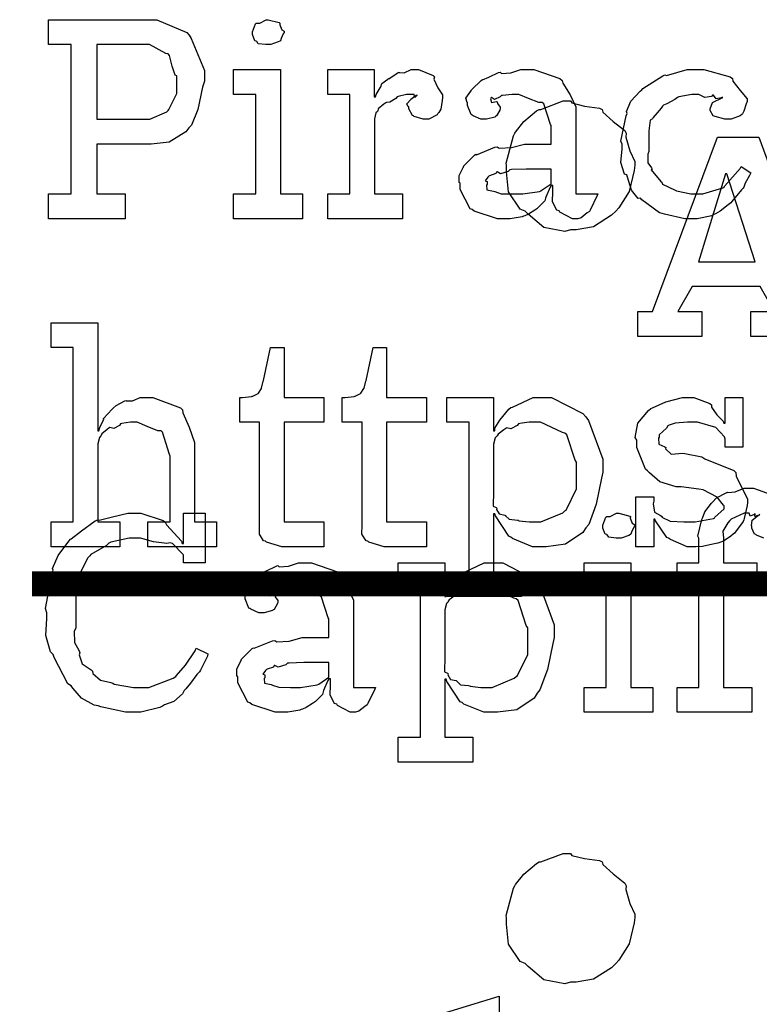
# Model space of a CAD drawing. Extents: x 0 to 8.5, y 0 to 11.
# Tile 53 of 256: x 0.993 to 1.406, y 4.995 to 5.544. Entities that reach past the tile are written whole.
import ezdxf

# ---------------------------------------------------------------- set-up
doc = ezdxf.new("R2010")
doc.units = 0
doc.layers.get('0').update_dxf_attribs({"linetype": 'CONTINUOUS'})

msp = doc.modelspace()

# ---------------------------------------------------------------- linework, layer by layer
at = {"color": 0}
for points in [[(1.00912, 5.44667), (1.0217, 5.44667), (1.0217, 5.53), (1.00912, 5.53), (1.00912, 5.54389), (1.06358, 5.54389), (1.06961, 5.54389), (1.08626, 5.53668), (1.08767, 5.53521), (1.0887, 5.53336), (1.09614, 5.51557), (1.09614, 5.5096), (1.09505, 5.50624), (1.09234, 5.49382), (1.08887, 5.48514), (1.08746, 5.48356), (1.08567, 5.48128), (1.0765, 5.47558), (1.06646, 5.47444), (1.06315, 5.47444), (1.03603, 5.47444), (1.03603, 5.44667), (1.05187, 5.44667), (1.05187, 5.43278), (1.00912, 5.43278), (1.00912, 5.44667)], [(1.13173, 5.53), (1.13032, 5.53), (1.12614, 5.53049), (1.12532, 5.53168), (1.125, 5.53196), (1.12424, 5.53212), (1.12283, 5.5356), (1.12283, 5.53674), (1.12283, 5.53717), (1.12283, 5.53717), (1.12462, 5.54161), (1.125, 5.54194), (1.125, 5.54194), (1.12695, 5.54194), (1.13053, 5.54389), (1.13173, 5.54389), (1.13173, 5.54389), (1.13786, 5.54226), (1.13824, 5.54194), (1.13813, 5.54107), (1.13921, 5.53825), (1.14063, 5.53743), (1.14063, 5.53717), (1.14063, 5.53674), (1.14008, 5.53597), (1.13889, 5.53331), (1.13846, 5.53217), (1.13824, 5.53196), (1.13732, 5.53147), (1.13308, 5.53), (1.13173, 5.53)], [(1.03603, 5.48833), (1.06228, 5.48833), (1.0657, 5.48833), (1.0752, 5.49251), (1.07596, 5.49333), (1.07617, 5.49382), (1.08073, 5.50276), (1.08073, 5.50569), (1.08073, 5.51264), (1.07975, 5.51297), (1.07807, 5.51796), (1.07671, 5.52399), (1.07596, 5.52479), (1.07465, 5.52496), (1.06538, 5.53), (1.06228, 5.53), (1.03603, 5.53), (1.03603, 5.48833)], [(1.11241, 5.44667), (1.12478, 5.44667), (1.12478, 5.50222), (1.11241, 5.50222), (1.11241, 5.51611), (1.13846, 5.51611), (1.13846, 5.44667), (1.15082, 5.44667), (1.15082, 5.43278), (1.11241, 5.43278), (1.11241, 5.44667)], [(1.16493, 5.44667), (1.1773, 5.44667), (1.1773, 5.50222), (1.16493, 5.50222), (1.16493, 5.51611), (1.19076, 5.51611), (1.19076, 5.50092), (1.19162, 5.50092), (1.19162, 5.50092), (1.19195, 5.50211), (1.19412, 5.50592), (1.19444, 5.50635), (1.19444, 5.50635), (1.19515, 5.50836), (1.19835, 5.51079), (1.19878, 5.51112), (1.19906, 5.51085), (1.2041, 5.51438), (1.20464, 5.5146), (1.20464, 5.51449), (1.20757, 5.51421), (1.21137, 5.51611), (1.21267, 5.51611), (1.2156, 5.51611), (1.22363, 5.51269), (1.22439, 5.51199), (1.22412, 5.51064), (1.22624, 5.50597), (1.22895, 5.5019), (1.22895, 5.50049), (1.22873, 5.49886), (1.22792, 5.49393), (1.22678, 5.49214), (1.22635, 5.4916), (1.22591, 5.49078), (1.22135, 5.48833), (1.21983, 5.48833), (1.21804, 5.48833), (1.21311, 5.48996), (1.21267, 5.49029), (1.21218, 5.49046), (1.21007, 5.49408), (1.21007, 5.49528), (1.2098, 5.49528), (1.20893, 5.4969), (1.21115, 5.4994), (1.21137, 5.49962), (1.21132, 5.49962), (1.21126, 5.49962), (1.2143, 5.50174), (1.21463, 5.50179), (1.21463, 5.50201), (1.21452, 5.50163), (1.21354, 5.50049), (1.21305, 5.50222), (1.21289, 5.50222), (1.21229, 5.50222), (1.21094, 5.50222), (1.2105, 5.50222), (1.20877, 5.50222), (1.2041, 5.50114), (1.20356, 5.50092), (1.2028, 5.5), (1.19954, 5.49783), (1.19765, 5.49778), (1.19727, 5.49744), (1.19618, 5.49669), (1.19309, 5.49414), (1.19287, 5.493), (1.19271, 5.49268), (1.19179, 5.49197), (1.19097, 5.48861), (1.19097, 5.48747), (1.19097, 5.44667), (1.2066, 5.44667), (1.2066, 5.43278), (1.16493, 5.43278), (1.16493, 5.44667)], [(1.26438, 5.43278), (1.25966, 5.43278), (1.24664, 5.43712), (1.2455, 5.43799), (1.24425, 5.43847), (1.23877, 5.44922), (1.23877, 5.45275), (1.23823, 5.45301), (1.23817, 5.45692), (1.2404, 5.46143), (1.24072, 5.46208), (1.24061, 5.46218), (1.24669, 5.46837), (1.24745, 5.46881), (1.24794, 5.46858), (1.25814, 5.47271), (1.25939, 5.47293), (1.26052, 5.47217), (1.26736, 5.47254), (1.27468, 5.47444), (1.27718, 5.47444), (1.28955, 5.47444), (1.28955, 5.48486), (1.28923, 5.4854), (1.28537, 5.49696), (1.28456, 5.49767), (1.28272, 5.49767), (1.27691, 5.49994), (1.27154, 5.50222), (1.2698, 5.50222), (1.2678, 5.50222), (1.26237, 5.50168), (1.26177, 5.50157), (1.26112, 5.50082), (1.25798, 5.4994), (1.25624, 5.50043), (1.25591, 5.50028), (1.25591, 5.50006), (1.25564, 5.49972), (1.25618, 5.49778), (1.25906, 5.49832), (1.25939, 5.4981), (1.25955, 5.49718), (1.26112, 5.49511), (1.26112, 5.49442), (1.26085, 5.49343), (1.25895, 5.49018), (1.25852, 5.48986), (1.25808, 5.48947), (1.25353, 5.48833), (1.25201, 5.48833), (1.25038, 5.48833), (1.24593, 5.49035), (1.2455, 5.49072), (1.24495, 5.49094), (1.24289, 5.49599), (1.24289, 5.49767), (1.24273, 5.49767), (1.24186, 5.50011), (1.24468, 5.50407), (1.24506, 5.50461), (1.24533, 5.50499), (1.25049, 5.51004), (1.25114, 5.51047), (1.25114, 5.51042), (1.25483, 5.51178), (1.26015, 5.51438), (1.26112, 5.5146), (1.26183, 5.51383), (1.26704, 5.51421), (1.27268, 5.51611), (1.27458, 5.51611), (1.27984, 5.51611), (1.29432, 5.51107), (1.29563, 5.51004), (1.29606, 5.5084), (1.30008, 5.5019), (1.30322, 5.49533), (1.30322, 5.49311), (1.30322, 5.44667), (1.31559, 5.44667), (1.31516, 5.44575), (1.31131, 5.43761), (1.31082, 5.4369), (1.30962, 5.43608), (1.30621, 5.43332), (1.30442, 5.43278), (1.30387, 5.43278), (1.30138, 5.43278), (1.29443, 5.43658), (1.29389, 5.43733), (1.2927, 5.43772), (1.29026, 5.44233), (1.29042, 5.44803), (1.29042, 5.44993), (1.29042, 5.45144), (1.28955, 5.45144), (1.28901, 5.45047), (1.28662, 5.44488), (1.2863, 5.44428), (1.28597, 5.44282), (1.28201, 5.43886), (1.28152, 5.43842), (1.28038, 5.43772), (1.27696, 5.43549), (1.27485, 5.43457), (1.27414, 5.43431), (1.27327, 5.43392), (1.2666, 5.43278), (1.26438, 5.43278)], [(1.36816, 5.43278), (1.36399, 5.43278), (1.35265, 5.43533), (1.35145, 5.43582), (1.35004, 5.43608), (1.34012, 5.44342), (1.3393, 5.44428), (1.33811, 5.44422), (1.33436, 5.44883), (1.33214, 5.45606), (1.33171, 5.45731), (1.33046, 5.45768), (1.32845, 5.46419), (1.3291, 5.4719), (1.3291, 5.47444), (1.32845, 5.47607), (1.33143, 5.49035), (1.33192, 5.4916), (1.33149, 5.49262), (1.33404, 5.49843), (1.33925, 5.50396), (1.34017, 5.50483), (1.34066, 5.50553), (1.35173, 5.51264), (1.35297, 5.51307), (1.3539, 5.51269), (1.3654, 5.51611), (1.36925, 5.51611), (1.37462, 5.51611), (1.38943, 5.51199), (1.39074, 5.51112), (1.3909, 5.50956), (1.39501, 5.50435), (1.39876, 5.49983), (1.39876, 5.49832), (1.39822, 5.49701), (1.39703, 5.49283), (1.39632, 5.49132), (1.39594, 5.49094), (1.39501, 5.49029), (1.38997, 5.48833), (1.38835, 5.48833), (1.38639, 5.48833), (1.38097, 5.48981), (1.38053, 5.49007), (1.37983, 5.49024), (1.37815, 5.49322), (1.37815, 5.49419), (1.37815, 5.49419), (1.37956, 5.49767), (1.37988, 5.49789), (1.37988, 5.49789), (1.38455, 5.50017), (1.38509, 5.50028), (1.38509, 5.50071), (1.38449, 5.50022), (1.38157, 5.49978), (1.37999, 5.50174), (1.37945, 5.50179), (1.37891, 5.50108), (1.37533, 5.50043), (1.37191, 5.50222), (1.37077, 5.50222), (1.36806, 5.50222), (1.36073, 5.50082), (1.35992, 5.50049), (1.35856, 5.49946), (1.35411, 5.4969), (1.35216, 5.49615), (1.35167, 5.49571), (1.35086, 5.49463), (1.34635, 5.48926), (1.34603, 5.48856), (1.34478, 5.4879), (1.34408, 5.48188), (1.34408, 5.47987), (1.34408, 5.47032), (1.34348, 5.46897), (1.34337, 5.46397), (1.34549, 5.46132), (1.34581, 5.46056), (1.34538, 5.46007), (1.35064, 5.45372), (1.35124, 5.45318), (1.35162, 5.45215), (1.35867, 5.44874), (1.35948, 5.4484), (1.35948, 5.44835), (1.36746, 5.44667), (1.37012, 5.44667), (1.37413, 5.44667), (1.3852, 5.45014), (1.38618, 5.45079), (1.38639, 5.45117), (1.39492, 5.46094), (1.39551, 5.46208), (1.40093, 5.45839), (1.40007, 5.45703), (1.39779, 5.45264), (1.39697, 5.45053), (1.3966, 5.44993), (1.39561, 5.449), (1.39031, 5.44239), (1.38965, 5.44168), (1.38818, 5.44054), (1.38373, 5.43701), (1.38118, 5.4356), (1.38032, 5.43517), (1.37912, 5.43457), (1.37088, 5.43278), (1.36816, 5.43278)], [(1.30035, 5.49854), (1.30111, 5.49744), (1.30805, 5.49567), (1.31646, 5.49457), (1.31793, 5.49376), (1.31831, 5.49229), (1.32406, 5.48708), (1.33057, 5.48199), (1.33138, 5.48053), (1.33116, 5.47835), (1.33344, 5.47065), (1.33615, 5.46474), (1.33615, 5.46272), (1.33588, 5.45979), (1.33312, 5.44814), (1.32726, 5.43892), (1.32552, 5.43712), (1.32324, 5.43479), (1.31321, 5.42839), (1.30355, 5.42671), (1.30035, 5.42671), (1.29715, 5.42578), (1.28548, 5.42796), (1.27669, 5.43539), (1.27496, 5.43712), (1.2723, 5.43826), (1.26573, 5.44792), (1.26454, 5.45904), (1.26454, 5.46272), (1.26449, 5.46386), (1.2685, 5.47911), (1.26931, 5.48053), (1.26964, 5.48122), (1.27436, 5.48703), (1.2813, 5.493), (1.28277, 5.49376), (1.2838, 5.49387), (1.29617, 5.49854), (1.30035, 5.49854)], [(1.33778, 5.38113), (1.34603, 5.38113), (1.38227, 5.47835), (1.40528, 5.47835), (1.44129, 5.38113), (1.44976, 5.38113), (1.44976, 5.36724), (1.40093, 5.36724), (1.40093, 5.38113), (1.41417, 5.38113), (1.40614, 5.39501), (1.36816, 5.39501), (1.36013, 5.38113), (1.37359, 5.38113), (1.37359, 5.36724), (1.33778, 5.36724), (1.33778, 5.38113)], [(1.27024, 5.44667), (1.27365, 5.44667), (1.28293, 5.44814), (1.28391, 5.4484), (1.28385, 5.44857), (1.28955, 5.45236), (1.28955, 5.45361), (1.28955, 5.46056), (1.2787, 5.46056), (1.27566, 5.46056), (1.26736, 5.46024), (1.26655, 5.46013), (1.26546, 5.45925), (1.26118, 5.4579), (1.25939, 5.45899), (1.25895, 5.45882), (1.25857, 5.45801), (1.25505, 5.45687), (1.25483, 5.45665), (1.25423, 5.45606), (1.25266, 5.454), (1.25374, 5.45372), (1.25374, 5.45361), (1.25374, 5.4521), (1.25336, 5.45167), (1.25363, 5.44906), (1.25732, 5.44824), (1.25808, 5.44797), (1.25808, 5.44797), (1.26156, 5.44683), (1.26807, 5.44667), (1.27024, 5.44667)], [(1.37164, 5.4089), (1.40332, 5.4089), (1.38748, 5.45796), (1.38683, 5.45796), (1.37164, 5.4089)], [(1.05707, 5.15756), (1.05203, 5.15756), (1.03841, 5.16064), (1.03689, 5.16124), (1.03461, 5.16162), (1.02745, 5.16553), (1.02273, 5.17111), (1.0217, 5.17231), (1.01997, 5.1735), (1.01232, 5.18821), (1.01172, 5.18989), (1.01015, 5.19125), (1.0076, 5.20036), (1.00825, 5.20996), (1.00825, 5.21311), (1.00754, 5.21539), (1.01112, 5.23508), (1.01172, 5.23676), (1.01134, 5.23768), (1.01449, 5.24511), (1.02045, 5.25299), (1.02148, 5.25412), (1.02186, 5.25424), (1.02745, 5.25874), (1.03516, 5.26438), (1.03668, 5.26497), (1.03738, 5.26476), (1.04487, 5.2665), (1.05333, 5.26867), (1.05621, 5.26867), (1.06071, 5.26867), (1.07302, 5.26454), (1.07422, 5.26367), (1.07503, 5.26215), (1.08339, 5.25293), (1.08377, 5.25174), (1.08442, 5.25174), (1.08442, 5.26867), (1.09657, 5.26867), (1.09657, 5.24089), (1.08442, 5.24089), (1.08442, 5.24522), (1.08431, 5.24561), (1.07823, 5.25174), (1.07704, 5.25217), (1.0752, 5.25168), (1.06771, 5.25271), (1.06038, 5.25478), (1.05794, 5.25478), (1.05414, 5.25478), (1.04384, 5.25244), (1.04275, 5.25196), (1.04156, 5.2506), (1.03277, 5.24556), (1.03212, 5.24479), (1.03109, 5.24371), (1.02658, 5.23503), (1.02626, 5.23394), (1.02507, 5.23258), (1.02322, 5.22683), (1.02431, 5.2226), (1.02431, 5.22114), (1.02431, 5.20443), (1.02344, 5.20281), (1.02355, 5.19656), (1.02626, 5.19179), (1.02669, 5.19075), (1.02615, 5.18967), (1.02799, 5.18463), (1.03288, 5.18132), (1.03364, 5.18056), (1.03391, 5.17914), (1.03809, 5.17557), (1.04384, 5.17426), (1.04492, 5.17383), (1.04574, 5.17324), (1.05648, 5.17144), (1.06011, 5.17144), (1.0651, 5.17144), (1.07872, 5.17654), (1.08008, 5.17751), (1.08051, 5.17806), (1.08561, 5.18386), (1.09098, 5.19179), (1.09158, 5.19336), (1.09809, 5.19011), (1.09777, 5.18892), (1.09386, 5.18099), (1.09332, 5.18012), (1.09196, 5.1786), (1.08827, 5.17383), (1.08572, 5.17057), (1.08485, 5.16971), (1.08388, 5.16792), (1.0791, 5.16351), (1.07389, 5.16168), (1.0727, 5.16103), (1.07123, 5.16015), (1.0606, 5.15756), (1.05707, 5.15756)], [(1.3272, 5.25478), (1.32579, 5.25478), (1.32162, 5.25526), (1.3208, 5.25646), (1.32048, 5.25672), (1.31972, 5.25689), (1.31831, 5.26036), (1.31831, 5.2615), (1.31831, 5.26193), (1.31831, 5.26193), (1.3201, 5.26639), (1.32048, 5.26671), (1.32048, 5.26671), (1.32243, 5.26671), (1.32601, 5.26867), (1.3272, 5.26867), (1.3272, 5.26867), (1.33333, 5.26704), (1.33371, 5.26671), (1.3336, 5.26585), (1.33469, 5.26303), (1.3361, 5.26221), (1.3361, 5.26193), (1.3361, 5.2615), (1.33556, 5.26074), (1.33436, 5.25808), (1.33393, 5.25694), (1.33371, 5.25672), (1.33279, 5.25624), (1.32856, 5.25478), (1.3272, 5.25478)], [(1.14035, 5.15756), (1.13563, 5.15756), (1.12261, 5.16189), (1.12147, 5.16276), (1.12023, 5.16325), (1.11475, 5.17399), (1.11475, 5.17751), (1.1142, 5.17779), (1.11415, 5.18169), (1.11637, 5.18619), (1.1167, 5.18685), (1.11659, 5.18696), (1.12267, 5.19314), (1.12343, 5.19358), (1.12392, 5.19336), (1.13412, 5.19749), (1.13536, 5.19769), (1.1365, 5.19694), (1.14334, 5.19732), (1.15066, 5.19922), (1.15316, 5.19922), (1.16553, 5.19922), (1.16553, 5.20964), (1.1652, 5.21018), (1.16135, 5.22174), (1.16054, 5.22244), (1.15869, 5.22244), (1.15289, 5.22472), (1.14752, 5.227), (1.14578, 5.227), (1.14377, 5.227), (1.13835, 5.22646), (1.13775, 5.22635), (1.1371, 5.22558), (1.13395, 5.22418), (1.13222, 5.22521), (1.13189, 5.22504), (1.13189, 5.22483), (1.13162, 5.2245), (1.13216, 5.22254), (1.13504, 5.2231), (1.13536, 5.22287), (1.13552, 5.22194), (1.1371, 5.21989), (1.1371, 5.21918), (1.13683, 5.21821), (1.13493, 5.21496), (1.13449, 5.21463), (1.13406, 5.21425), (1.1295, 5.21311), (1.12798, 5.21311), (1.12636, 5.21311), (1.12191, 5.21511), (1.12147, 5.2155), (1.12093, 5.21571), (1.11887, 5.22076), (1.11887, 5.22244), (1.11871, 5.22244), (1.11784, 5.22488), (1.12066, 5.22885), (1.12104, 5.22939), (1.12131, 5.22976), (1.12647, 5.23481), (1.12712, 5.23525), (1.12712, 5.23519), (1.13081, 5.23654), (1.13612, 5.23915), (1.1371, 5.23936), (1.1378, 5.23861), (1.14301, 5.23899), (1.14865, 5.24089), (1.15055, 5.24089), (1.15582, 5.24089), (1.1703, 5.23583), (1.1716, 5.23481), (1.17204, 5.23318), (1.17605, 5.22667), (1.1792, 5.22011), (1.1792, 5.21789), (1.1792, 5.17144), (1.19157, 5.17144), (1.19113, 5.17051), (1.18728, 5.16238), (1.18679, 5.16168), (1.1856, 5.16086), (1.18218, 5.1581), (1.18039, 5.15756), (1.17985, 5.15756), (1.17735, 5.15756), (1.17041, 5.16135), (1.16987, 5.16211), (1.16867, 5.16249), (1.16623, 5.1671), (1.1664, 5.17279), (1.1664, 5.17469), (1.1664, 5.17622), (1.16553, 5.17622), (1.16498, 5.17524), (1.1626, 5.16965), (1.16227, 5.16906), (1.16195, 5.16758), (1.15799, 5.16363), (1.1575, 5.16319), (1.15636, 5.16249), (1.15294, 5.16026), (1.15082, 5.15935), (1.15012, 5.15907), (1.14925, 5.15869), (1.14258, 5.15756), (1.14035, 5.15756)], [(1.20421, 5.14367), (1.21658, 5.14367), (1.21658, 5.227), (1.20421, 5.227), (1.20421, 5.24089), (1.23025, 5.24089), (1.23025, 5.22222), (1.2309, 5.22222), (1.2309, 5.22374), (1.23378, 5.22814), (1.23877, 5.23438), (1.2398, 5.23525), (1.24072, 5.23551), (1.25223, 5.24089), (1.25608, 5.24089), (1.26248, 5.24089), (1.28006, 5.23188), (1.28168, 5.23004), (1.2832, 5.22803), (1.29123, 5.20643), (1.29123, 5.19922), (1.29037, 5.19586), (1.28749, 5.18137), (1.28326, 5.17003), (1.28168, 5.16818), (1.28, 5.16553), (1.27034, 5.1589), (1.2596, 5.15756), (1.25608, 5.15756), (1.25201, 5.15756), (1.24083, 5.16211), (1.2398, 5.16297), (1.23872, 5.16347), (1.23134, 5.17475), (1.2309, 5.176), (1.23025, 5.176), (1.23025, 5.14367), (1.24588, 5.14367), (1.24588, 5.12978), (1.20421, 5.12978), (1.20421, 5.14367)], [(1.30789, 5.17144), (1.32026, 5.17144), (1.32026, 5.227), (1.30789, 5.227), (1.30789, 5.24089), (1.33393, 5.24089), (1.33393, 5.17144), (1.3463, 5.17144), (1.3463, 5.15756), (1.30789, 5.15756), (1.30789, 5.17144)], [(1.25217, 5.17144), (1.25662, 5.17144), (1.26888, 5.17654), (1.26997, 5.17751), (1.27078, 5.17806), (1.27648, 5.18989), (1.27648, 5.19379), (1.27648, 5.20464), (1.27566, 5.20589), (1.27105, 5.21994), (1.26997, 5.22092), (1.26866, 5.22131), (1.25629, 5.227), (1.25217, 5.227), (1.25016, 5.227), (1.24479, 5.22629), (1.24414, 5.22613), (1.24333, 5.22521), (1.23975, 5.22342), (1.23747, 5.22379), (1.23698, 5.22353), (1.23589, 5.22271), (1.23269, 5.22026), (1.23215, 5.21946), (1.23199, 5.21918), (1.23112, 5.21832), (1.23025, 5.21474), (1.23025, 5.21354), (1.23025, 5.1849), (1.22993, 5.18381), (1.23003, 5.18012), (1.23172, 5.17947), (1.23199, 5.17904), (1.23182, 5.17839), (1.23334, 5.17589), (1.23644, 5.17524), (1.23698, 5.17492), (1.23693, 5.17486), (1.23893, 5.17296), (1.24349, 5.17247), (1.24414, 5.17231), (1.24436, 5.1721), (1.25022, 5.17144), (1.25217, 5.17144)], [(1.14621, 5.17144), (1.14963, 5.17144), (1.15891, 5.1729), (1.15988, 5.17318), (1.15983, 5.17333), (1.16553, 5.17714), (1.16553, 5.17839), (1.16553, 5.18533), (1.15468, 5.18533), (1.15164, 5.18533), (1.14334, 5.185), (1.14252, 5.1849), (1.14144, 5.18403), (1.13715, 5.18267), (1.13536, 5.18375), (1.13493, 5.1836), (1.13455, 5.18278), (1.13102, 5.18164), (1.13081, 5.18143), (1.13021, 5.18083), (1.12863, 5.17876), (1.12972, 5.1785), (1.12972, 5.17839), (1.12972, 5.17686), (1.12934, 5.17643), (1.12961, 5.17383), (1.1333, 5.17301), (1.13406, 5.17275), (1.13406, 5.17275), (1.13753, 5.1716), (1.14404, 5.17144), (1.14621, 5.17144)], [(1.30035, 5.07883), (1.30111, 5.07775), (1.30805, 5.07596), (1.31646, 5.07487), (1.31793, 5.07406), (1.31831, 5.0726), (1.32406, 5.06739), (1.33057, 5.06228), (1.33138, 5.06082), (1.33116, 5.05865), (1.33344, 5.05094), (1.33615, 5.04503), (1.33615, 5.04303), (1.33588, 5.0401), (1.33312, 5.02843), (1.32726, 5.01921), (1.32552, 5.01742), (1.32324, 5.01508), (1.31321, 5.00868), (1.30355, 5.007), (1.30035, 5.007), (1.29715, 5.00608), (1.28548, 5.00825), (1.27669, 5.01568), (1.27496, 5.01742), (1.2723, 5.01856), (1.26573, 5.02821), (1.26454, 5.03933), (1.26454, 5.04303), (1.26449, 5.04417), (1.2685, 5.0594), (1.26931, 5.06082), (1.26964, 5.06153), (1.27436, 5.06733), (1.2813, 5.07329), (1.28277, 5.07406), (1.2838, 5.07417), (1.29617, 5.07883), (1.30035, 5.07883)], [(1.2149, 4.7909), (1.23638, 4.7909), (1.23638, 4.97146), (1.2149, 4.97146), (1.2149, 4.98535), (1.26047, 4.99924), (1.26047, 4.7909), (1.28196, 4.7909), (1.28196, 4.77701), (1.2149, 4.77701), (1.2149, 4.7909)]]:
    msp.add_lwpolyline(points, close=True, dxfattribs=at)
at = {"color": 152}
for points in [[(1.01052, 5.26378), (1.02289, 5.26378), (1.02289, 5.361), (1.01052, 5.361), (1.01052, 5.37489), (1.03657, 5.37489), (1.03657, 5.31456), (1.03722, 5.31456), (1.03722, 5.31456), (1.03771, 5.31651), (1.03971, 5.32032), (1.04004, 5.32086), (1.03977, 5.32135), (1.04471, 5.32671), (1.04525, 5.32715), (1.04525, 5.32715), (1.04693, 5.32867), (1.0517, 5.33128), (1.05241, 5.33149), (1.05246, 5.33128), (1.05599, 5.33128), (1.06027, 5.33322), (1.06174, 5.33322), (1.06728, 5.33322), (1.08274, 5.32747), (1.08388, 5.32628), (1.08415, 5.32454), (1.08767, 5.31668), (1.0906, 5.30811), (1.0906, 5.30524), (1.0906, 5.26378), (1.10276, 5.26378), (1.10276, 5.24989), (1.06456, 5.24989), (1.06456, 5.26378), (1.07693, 5.26378), (1.07693, 5.30046), (1.07666, 5.30132), (1.07275, 5.31381), (1.07194, 5.31456), (1.07015, 5.31461), (1.06424, 5.317), (1.05859, 5.31933), (1.05675, 5.31933), (1.0549, 5.31933), (1.04997, 5.31863), (1.04937, 5.31847), (1.04872, 5.3176), (1.04557, 5.31592), (1.04335, 5.31635), (1.04286, 5.31608), (1.04188, 5.31526), (1.03895, 5.31282), (1.03847, 5.31201), (1.0383, 5.31174), (1.03749, 5.31082), (1.03657, 5.30729), (1.03657, 5.3061), (1.03657, 5.26378), (1.04894, 5.26378), (1.04894, 5.24989), (1.01052, 5.24989), (1.01052, 5.26378)], [(1.14231, 5.24989), (1.13927, 5.24989), (1.1307, 5.25244), (1.13015, 5.25293), (1.12912, 5.25319), (1.12674, 5.25689), (1.1269, 5.2621), (1.1269, 5.26378), (1.1269, 5.31933), (1.11583, 5.31933), (1.11583, 5.33322), (1.11735, 5.33322), (1.11735, 5.33322), (1.12245, 5.33376), (1.12277, 5.33388), (1.1231, 5.33393), (1.12603, 5.33544), (1.12625, 5.33561), (1.12625, 5.33561), (1.12788, 5.33817), (1.12798, 5.33843), (1.12798, 5.33843), (1.12896, 5.34218), (1.12907, 5.34256), (1.13298, 5.361), (1.14057, 5.361), (1.14057, 5.33322), (1.16271, 5.33322), (1.16271, 5.31933), (1.14057, 5.31933), (1.14057, 5.26378), (1.16271, 5.26378), (1.16271, 5.24989), (1.16173, 5.24989), (1.15951, 5.24989), (1.1588, 5.24989), (1.15755, 5.24989), (1.15473, 5.24989), (1.15381, 5.24989), (1.1524, 5.24989), (1.1492, 5.24989), (1.14817, 5.24989), (1.1467, 5.24989), (1.14339, 5.24989), (1.14231, 5.24989)], [(1.19949, 5.24989), (1.19645, 5.24989), (1.18788, 5.25244), (1.18734, 5.25293), (1.18631, 5.25319), (1.18392, 5.25689), (1.18408, 5.2621), (1.18408, 5.26378), (1.18408, 5.31933), (1.17301, 5.31933), (1.17301, 5.33322), (1.17453, 5.33322), (1.17453, 5.33322), (1.17963, 5.33376), (1.17996, 5.33388), (1.18028, 5.33393), (1.18321, 5.33544), (1.18343, 5.33561), (1.18343, 5.33561), (1.18506, 5.33817), (1.18517, 5.33843), (1.18517, 5.33843), (1.18614, 5.34218), (1.18625, 5.34256), (1.19016, 5.361), (1.19775, 5.361), (1.19775, 5.33322), (1.21989, 5.33322), (1.21989, 5.31933), (1.19775, 5.31933), (1.19775, 5.26378), (1.21989, 5.26378), (1.21989, 5.24989), (1.21891, 5.24989), (1.21669, 5.24989), (1.21598, 5.24989), (1.21473, 5.24989), (1.21191, 5.24989), (1.21099, 5.24989), (1.20958, 5.24989), (1.20638, 5.24989), (1.20535, 5.24989), (1.20388, 5.24989), (1.20057, 5.24989), (1.19949, 5.24989)], [(1.23139, 5.236), (1.24376, 5.236), (1.24376, 5.31933), (1.23139, 5.31933), (1.23139, 5.33322), (1.25743, 5.33322), (1.25743, 5.31456), (1.25808, 5.31456), (1.25808, 5.31608), (1.26096, 5.32047), (1.26595, 5.32671), (1.26698, 5.32758), (1.2679, 5.32785), (1.27941, 5.33322), (1.28326, 5.33322), (1.28966, 5.33322), (1.30724, 5.32422), (1.30887, 5.32238), (1.31038, 5.32036), (1.31841, 5.29878), (1.31841, 5.29156), (1.31755, 5.28819), (1.31467, 5.27371), (1.31044, 5.26237), (1.30887, 5.26053), (1.30718, 5.25786), (1.29753, 5.25125), (1.28678, 5.24989), (1.28326, 5.24989), (1.27919, 5.24989), (1.26801, 5.25444), (1.26698, 5.25532), (1.2659, 5.25581), (1.25852, 5.26708), (1.25808, 5.26833), (1.25743, 5.26833), (1.25743, 5.236), (1.27306, 5.236), (1.27306, 5.22211), (1.23139, 5.22211), (1.23139, 5.236)], [(1.36892, 5.24989), (1.36545, 5.24989), (1.35601, 5.2539), (1.35503, 5.25467), (1.35406, 5.2551), (1.34777, 5.26432), (1.34744, 5.26531), (1.34679, 5.26531), (1.34679, 5.24989), (1.33681, 5.24989), (1.33681, 5.27767), (1.34679, 5.27767), (1.34679, 5.27528), (1.34635, 5.27393), (1.34711, 5.26915), (1.35059, 5.26736), (1.35135, 5.26682), (1.35124, 5.26639), (1.35596, 5.26417), (1.36355, 5.26378), (1.3661, 5.26378), (1.36979, 5.26378), (1.37999, 5.26563), (1.38086, 5.26594), (1.3807, 5.26617), (1.38607, 5.27106), (1.38607, 5.27268), (1.38574, 5.27317), (1.38205, 5.27761), (1.37429, 5.28168), (1.37196, 5.28201), (1.36198, 5.28331), (1.35927, 5.28331), (1.35015, 5.28614), (1.34435, 5.29118), (1.34332, 5.29221), (1.34207, 5.29324), (1.33724, 5.30533), (1.33724, 5.30935), (1.33637, 5.31093), (1.33789, 5.3189), (1.34375, 5.3259), (1.34505, 5.32693), (1.34598, 5.32736), (1.35357, 5.33074), (1.36279, 5.33322), (1.36589, 5.33322), (1.36914, 5.33322), (1.37804, 5.32981), (1.37891, 5.3291), (1.37891, 5.32769), (1.38189, 5.3234), (1.38552, 5.31999), (1.38585, 5.3189), (1.3865, 5.3189), (1.3865, 5.33322), (1.39649, 5.33322), (1.39649, 5.30544), (1.3865, 5.30544), (1.3865, 5.31), (1.38612, 5.31119), (1.38129, 5.31646), (1.3712, 5.31933), (1.36784, 5.31933), (1.36551, 5.31933), (1.35862, 5.31885), (1.35536, 5.31771), (1.3546, 5.31739), (1.35379, 5.31608), (1.34983, 5.31233), (1.34983, 5.31108), (1.34934, 5.31044), (1.34956, 5.30718), (1.35287, 5.30567), (1.35352, 5.30524), (1.3533, 5.30458), (1.3565, 5.30149), (1.36301, 5.30214), (1.36415, 5.30197), (1.37348, 5.30003), (1.37516, 5.29889), (1.3915, 5.29237), (1.39258, 5.29135), (1.39279, 5.28922), (1.39615, 5.28244), (1.39908, 5.27658), (1.39908, 5.27463), (1.39882, 5.27289), (1.39725, 5.26563), (1.39692, 5.26486), (1.39654, 5.26406), (1.39171, 5.25743), (1.39106, 5.25683), (1.38976, 5.25581), (1.38558, 5.25304), (1.38243, 5.25196), (1.38151, 5.25163), (1.37961, 5.25125), (1.37397, 5.25011), (1.37017, 5.24989), (1.36892, 5.24989)], [(1.27935, 5.26378), (1.2838, 5.26378), (1.29606, 5.26888), (1.29715, 5.26986), (1.29796, 5.2704), (1.30366, 5.28222), (1.30366, 5.28614), (1.30366, 5.29699), (1.30284, 5.29824), (1.29823, 5.31228), (1.29715, 5.31326), (1.29584, 5.31364), (1.28348, 5.31933), (1.27935, 5.31933), (1.27734, 5.31933), (1.27197, 5.31863), (1.27132, 5.31847), (1.27051, 5.31754), (1.26693, 5.31575), (1.26465, 5.31614), (1.26416, 5.31586), (1.26307, 5.31506), (1.25987, 5.31261), (1.25933, 5.31179), (1.25917, 5.31153), (1.2583, 5.31065), (1.25743, 5.30707), (1.25743, 5.30588), (1.25743, 5.27724), (1.25711, 5.27615), (1.25722, 5.27246), (1.2589, 5.27181), (1.25917, 5.27138), (1.25901, 5.27072), (1.26052, 5.26824), (1.26362, 5.26758), (1.26416, 5.26725), (1.26411, 5.26719), (1.26611, 5.26531), (1.27067, 5.26481), (1.27132, 5.26465), (1.27154, 5.26443), (1.2774, 5.26378), (1.27935, 5.26378)]]:
    msp.add_lwpolyline(points, close=True, dxfattribs=at)
at = {"color": 0}
for points in [[(1.40597, 5.26801), (1.40539, 5.26758), (1.40321, 5.26671), (1.40338, 5.26844), (1.40338, 5.26844), (1.40283, 5.2679), (1.4005, 5.26693), (1.40001, 5.26867), (1.3999, 5.26867), (1.39725, 5.26867), (1.38986, 5.26525), (1.38926, 5.26454), (1.38802, 5.26329), (1.38531, 5.25857), (1.38558, 5.25461), (1.38558, 5.25325), (1.38558, 5.24089), (1.40424, 5.24089), (1.40424, 5.227), (1.38558, 5.227), (1.38558, 5.17144), (1.40142, 5.17144), (1.40142, 5.15756), (1.35975, 5.15756), (1.35975, 5.17144), (1.35975, 5.17144), (1.37191, 5.17144), (1.37191, 5.227), (1.35975, 5.227), (1.35975, 5.24089), (1.37191, 5.24089), (1.37191, 5.25478), (1.37142, 5.25581), (1.37353, 5.26503), (1.37386, 5.26585), (1.37386, 5.26585), (1.37533, 5.26932), (1.37891, 5.27414), (1.3795, 5.27474), (1.3795, 5.27474), (1.38173, 5.27724), (1.38715, 5.28006), (1.38797, 5.28039), (1.38802, 5.28022), (1.39214, 5.28054), (1.39714, 5.28256), (1.39882, 5.28256), (1.4024, 5.28256), (1.41228, 5.27897)], [(1.40815, 5.25478), (1.40397, 5.2564), (1.4036, 5.25672), (1.40289, 5.25683), (1.40142, 5.26036), (1.40142, 5.2615), (1.40121, 5.26161), (1.40158, 5.26465), (1.40522, 5.26758), (1.40597, 5.26779)]]:
    msp.add_lwpolyline(points, dxfattribs=at)
at = {"color": 152, "const_width": 0.01389}
msp.add_lwpolyline([(1, 5.22917), (3.625, 5.22917)], dxfattribs=at)

doc.saveas('drawing.dxf')
